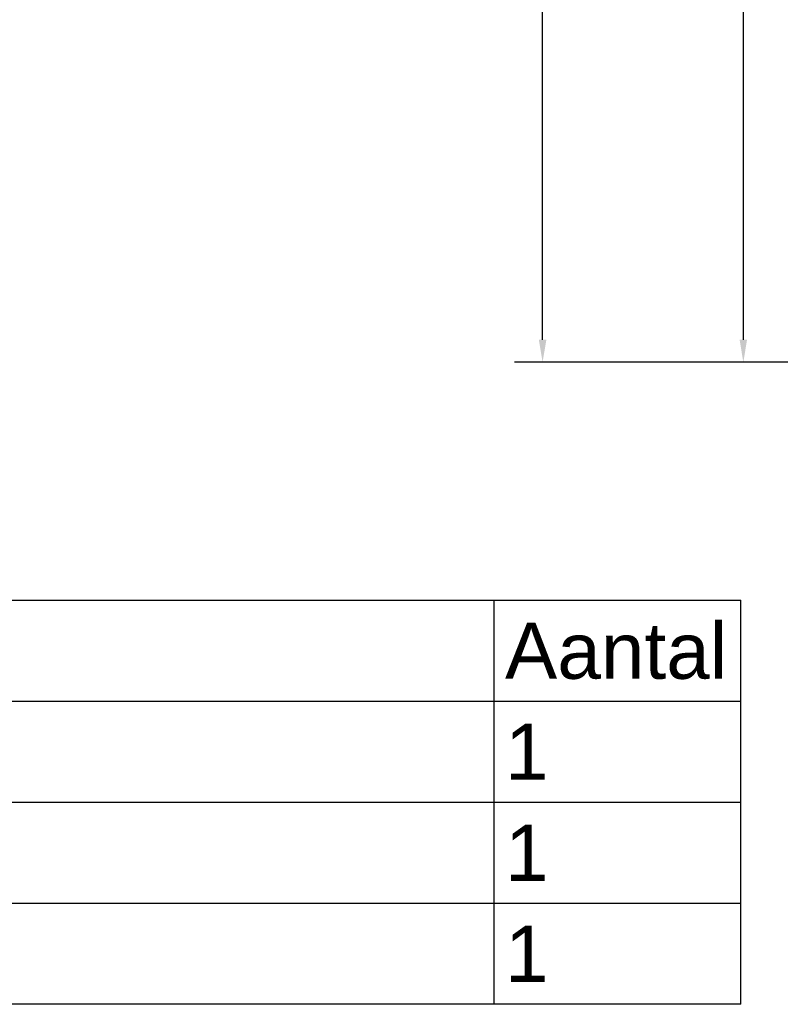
# Model space of a CAD drawing. Extents: x -156717 to 425753, y -51191 to 363295.
# Tile 51 of 256: x 59363 to 61057, y 111802 to 113995. Entities that reach past the tile are written whole.
import ezdxf

# ---------------------------------------------------------------- set-up
doc = ezdxf.new("R2010")
doc.units = 0
doc.header["$LTSCALE"] = 50
doc.layers.get('Defpoints').update_dxf_attribs({"linetype": 'CONTINUOUS'})
doc.layers.add('BL$9----', color=1, linetype='CONTINUOUS')
doc.layers.add('WL561---_CV-D', color=2, linetype='CONTINUOUS')
doc.styles.get("Standard").update_dxf_attribs({"font": 'ARIAL.TTF'})
doc.dimstyles.new('ISO-25', dxfattribs={"dimtxt": 2.5, "dimasz": 2.5, "dimexe": 1.25, "dimexo": 0.625, "dimtad": 1, "dimtih": 1, "dimdec": 4, "dimdsep": 46, "dimtxsty": 'Standard', "dimcen": 2.5, "dimadec": 0, "dimazin": 0, "dimtfac": 1, "dimtdec": 4, "dimtmove": 0, "dimatfit": 3, "dimfxl": 0, "dimtvp": 1, "dimtolj": 1, "dimtzin": 0, "dimarcsym": 0})

# ---------------------------------------------------------------- blocks, each defined once
blk = doc.blocks.new('*D939')
at = {"layer": 'Defpoints', "color": 0, "transparency": 16777216}
for p in [(62484.1, 115881.9), (60974.2, 113232), (62484.1, 113232)]:
    blk.add_point(p, dxfattribs=at)
at = {"layer": 'WL561---_CV-D', "color": 0, "lineweight": -2, "transparency": 16777216}
for p, q in [((62452.8, 115881.9), (60911.7, 115881.9)), ((60974.2, 115831.9), (60974.2, 114613.7)), ((60974.2, 113282), (60974.2, 114500.1)), ((62452.8, 113232), (60911.7, 113232))]:
    blk.add_line(p, q, dxfattribs=at)
at = {"layer": 'WL561---_CV-D', "color": 0, "transparency": 16777216}
for points in [[(60965.9, 115831.9), (60982.5, 115831.9), (60974.2, 115881.9)], [(60965.9, 113282), (60982.5, 113282), (60974.2, 113232)]]:
    blk.add_solid(points, dxfattribs=at)
at = {"layer": 'WL561---_CV-D', "color": 0, "transparency": 16777216, "insert": (60974.2, 114556.9), "char_height": 50, "attachment_point": 5}
blk.add_mtext('\\A1;2650', dxfattribs=at)
blk = doc.blocks.new('*D940')
at = {"layer": 'Defpoints', "color": 0, "transparency": 16777216}
for p in [(62164.1, 116082), (60527.1, 113232), (62164.1, 113232)]:
    blk.add_point(p, dxfattribs=at)
at = {"layer": 'WL561---_CV-D', "color": 0, "lineweight": -2, "transparency": 16777216}
for p, q in [((62132.8, 116082), (60464.6, 116082)), ((60527.1, 116032), (60527.1, 114713.8)), ((60527.1, 113282), (60527.1, 114600.2)), ((62132.8, 113232), (60464.6, 113232))]:
    blk.add_line(p, q, dxfattribs=at)
at = {"layer": 'WL561---_CV-D', "color": 0, "transparency": 16777216}
for points in [[(60518.8, 116032), (60535.5, 116032), (60527.1, 116082)], [(60518.8, 113282), (60535.5, 113282), (60527.1, 113232)]]:
    blk.add_solid(points, dxfattribs=at)
at = {"layer": 'WL561---_CV-D', "color": 0, "transparency": 16777216, "insert": (60527.1, 114657), "char_height": 50, "attachment_point": 5}
blk.add_mtext('\\A1;2850', dxfattribs=at)
blk = doc.blocks.new('RENVOY5')
at = {"layer": 'BL$9----', "linetype": 'Continuous'}
for p, q in [((0, 4.5), (142, 4.5)), ((131, 4.5), (131, -13.5))]:
    blk.add_line(p, q, dxfattribs=at)
at = {"layer": 'BL$9----'}
for p, q in [((142, -13.5), (142, 4.5)), ((0, 0), (142, 0)), ((0, -4.5), (142, -4.5)), ((0, -9), (142, -9)), ((142, -13.5), (0, -13.5))]:
    blk.add_line(p, q, dxfattribs=at)
at = {"layer": 'BL$9----', "color": 7, "flags": 8}
for tag, p in [('TITEL', (0, 5.5)), ('KOLOM1', (0.5, 1)), ('KOLOM2', (11.5, 1)), ('KOLOM3', (131.5, 1))]:
    blk.add_attdef(tag, p, '', height=2.5, dxfattribs=at)
blk = doc.blocks.new('RENVOY5ROW')
at = {"layer": 'BL$9----', "color": 7, "flags": 8}
for p in [(0.5, 1), (11.5, 1), (131.5, 1)]:
    blk.add_attdef('TITEL', p, '', height=2.5, dxfattribs=at)

msp = doc.modelspace()

# ---------------------------------------------------------------- block references
at = {"layer": 'BL$9----'}
ref = msp.add_blockref('RENVOY5', (53868.29823, 112476.78232), dxfattribs=dict(at, xscale=50, yscale=50, zscale=50))
ref.add_attrib('KOLOM3', 'Aantal', (60443.29823, 112526.78232), dxfattribs={"color": 7, "height": 125, "flags": 8})
ref = msp.add_blockref('RENVOY5ROW', (53868.29823, 112251.78232), dxfattribs=dict(at, xscale=50, yscale=50))
ref.add_attrib('Kolom3', '1', (60443.29823, 112301.78232), dxfattribs={"color": 7, "height": 125})
ref = msp.add_blockref('RENVOY5ROW', (53868.29823, 112026.78232), dxfattribs=dict(at, xscale=50, yscale=50))
ref.add_attrib('Kolom3', '1', (60443.29823, 112076.78232), dxfattribs={"color": 7, "height": 125})
ref = msp.add_blockref('RENVOY5ROW', (53868.29823, 111801.78232), dxfattribs=dict(at, xscale=50, yscale=50))
ref.add_attrib('Kolom3', '1', (60443.29823, 111851.78232), dxfattribs={"color": 7, "height": 125})

# ---------------------------------------------------------------- dimensions: what is measured, and where the dimension line sits
at = {"layer": 'WL561---_CV-D', "color": 1}
for base, p1, p2, picture, middle in [((60527.13217, 113231.98073), (62164.0595, 116082.03073), (62164.0595, 113231.98073), '*D940', (60527.13217, 114657.00573)), ((60974.1995, 113231.98073), (62484.0595, 115881.85525), (62484.0595, 113231.98073), '*D939', (60974.1995, 114556.91799))]:
    dim = msp.add_linear_dim(base=base, p1=p1, p2=p2, angle=90, dimstyle='ISO-25', override={"dimscale": 50, "dimtxt": 1, "dimasz": 1, "dimdec": 0, "dimtdec": 0}, dxfattribs=at)
    dim.commit()
    dim.dimension.update_dxf_attribs({"geometry": picture, "text_midpoint": middle})

doc.saveas('drawing.dxf')
